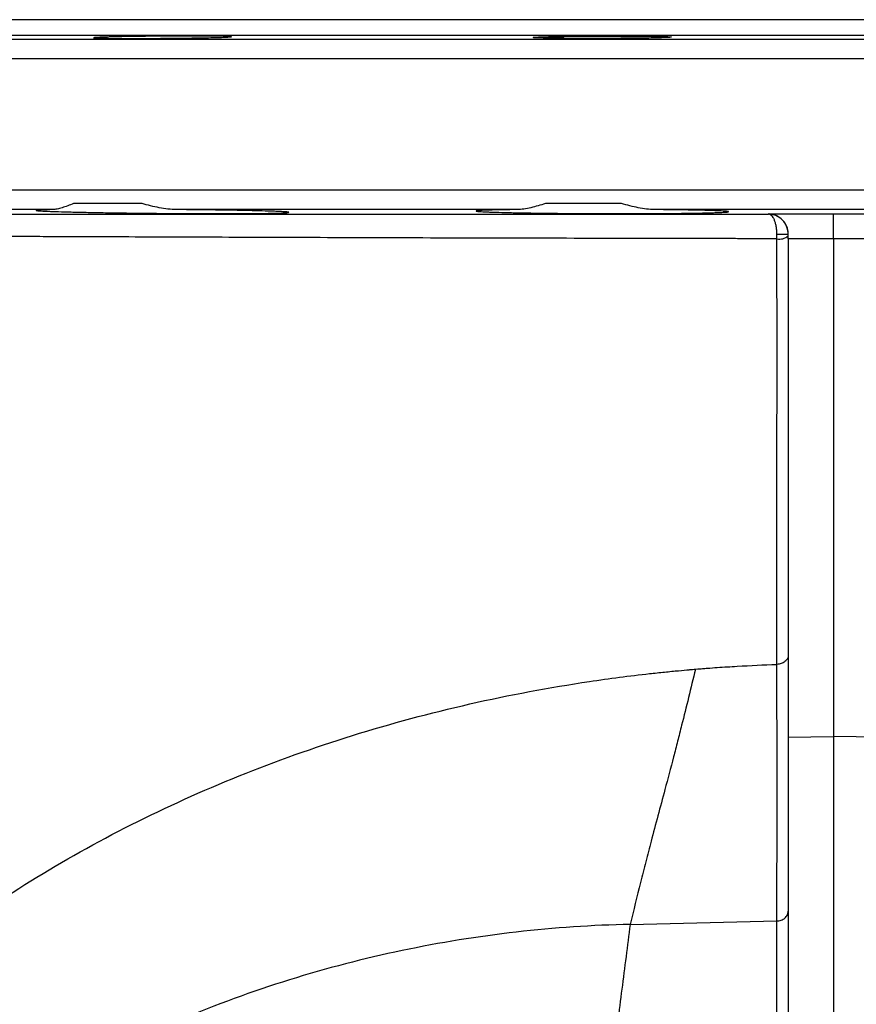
# Model space of a CAD drawing. Header units: millimetres. Extents: x 349 to 3491, y 673 to 2898.
# Tile 5 of 15: x 581 to 793, y 2649 to 2898. Entities that reach past the tile are written whole.
import ezdxf

# ---------------------------------------------------------------- set-up
doc = ezdxf.new("R2010")
doc.units = ezdxf.units.MM

msp = doc.modelspace()

# ---------------------------------------------------------------- linework, layer by layer
at = {"color": 7, "linetype": 'Continuous', "lineweight": 25}
for p, q in [((1129.58, 2898.48), (444.58, 2898.48)), ((589.22, 2850.4), (515.86, 2850.4)), ((611.9, 2851.92), (594.54, 2851.92)), ((706.89, 2850.4), (620.65, 2850.4)), ((733.35, 2851.92), (714.1, 2851.92)), ((832.42, 2850.4), (741.74, 2850.4)), ((770.58, 2849.24), (770.58, 2849.29)), ((775.58, 2842.97), (775.58, 2716.77)), ((787.08, 2842.97), (787.08, 2716.95)), ((775.58, 2716.77), (787.08, 2716.95)), ((775.58, 2716.77), (775.58, 2626.62)), ((787.08, 2716.95), (787.08, 2036.16)), ((798.58, 2716.77), (787.08, 2716.95)), ((735.54, 2669.38), (772.66, 2670.23))]:
    msp.add_line(p, q, dxfattribs=at)
at = {"color": 1, "linetype": 'Continuous', "lineweight": 25}
for p, q in [((385.49, 2893.57), (787.08, 2893.57)), ((1134.38, 2894.52), (439.77, 2894.52)), ((787.08, 2893.57), (1188.66, 2893.57)), ((787.08, 2888.57), (380.58, 2888.57)), ((1193.58, 2888.57), (787.08, 2888.57)), ((380.58, 2855.4), (787.08, 2855.4)), ((787.08, 2855.4), (1193.58, 2855.4))]:
    msp.add_line(p, q, dxfattribs=at)
at = {"color": 7, "linetype": 'Continuous', "lineweight": 25}
for centre, radius, start, end in [((773.35, 2846.34), 3.43, 259.188, 310.4772), ((773.41, 2886.45), 42.3, 269.0601, 272.9384)]:
    msp.add_arc(centre, radius, start, end, dxfattribs=at)
for points, knots in [([(599.62, 2893.9), (599.6, 2893.89), (599.55, 2893.87), (599.98, 2893.84), (600.91, 2893.8), (602.4, 2893.77), (603.87, 2893.76), (604.68, 2893.75)], [0, 0, 0, 0, 0.0873603, 0.3022468, 0.5171113, 0.7319756, 1, 1, 1, 1]), ([(604.68, 2893.75), (605.38, 2893.74), (606.14, 2893.74), (607.73, 2893.74), (608.58, 2893.73), (610.37, 2893.74), (611.29, 2893.74), (613.17, 2893.74), (614.14, 2893.75), (616.11, 2893.76), (617.09, 2893.77), (619.05, 2893.78), (620.02, 2893.79), (621.96, 2893.81), (622.89, 2893.83), (624.7, 2893.85), (625.57, 2893.87), (627.25, 2893.89), (628.04, 2893.91), (629.49, 2893.94), (630.16, 2893.96), (631.4, 2893.99), (631.94, 2894.01), (632.88, 2894.04), (633.28, 2894.06), (633.93, 2894.09), (634.17, 2894.11), (634.48, 2894.14), (634.56, 2894.16), (634.55, 2894.19), (634.37, 2894.22), (633.87, 2894.25), (633.21, 2894.27), (632.8, 2894.28), (631.84, 2894.3), (631.29, 2894.31), (630.04, 2894.33), (629.36, 2894.33), (627.89, 2894.34), (627.1, 2894.34), (625.41, 2894.35), (624.53, 2894.35), (622.72, 2894.34), (621.78, 2894.34), (619.84, 2894.33), (618.86, 2894.33), (616.91, 2894.31), (615.93, 2894.3), (613.95, 2894.28), (612.99, 2894.27), (611.12, 2894.25), (610.2, 2894.23), (608.42, 2894.2), (607.58, 2894.19), (605.99, 2894.16), (605.25, 2894.14), (603.86, 2894.11), (603.23, 2894.09), (602.12, 2894.06), (601.63, 2894.04), (600.78, 2894.01), (600.11, 2893.97), (599.74, 2893.94), (599.65, 2893.92)], [0, 0, 0, 0, 0.03125, 0.03125, 0.0625, 0.0625, 0.09375, 0.09375, 0.125, 0.125, 0.15625, 0.15625, 0.1875, 0.1875, 0.21875, 0.21875, 0.25, 0.25, 0.28125, 0.28125, 0.3125, 0.3125, 0.34375, 0.34375, 0.375, 0.375, 0.40625, 0.40625, 0.4375, 0.4375, 0.46875, 0.5, 0.5, 0.53125, 0.53125, 0.5625, 0.5625, 0.59375, 0.59375, 0.625, 0.625, 0.65625, 0.65625, 0.6875, 0.6875, 0.71875, 0.71875, 0.75, 0.75, 0.78125, 0.78125, 0.8125, 0.8125, 0.84375, 0.84375, 0.875, 0.875, 0.90625, 0.90625, 0.9375, 0.9375, 0.96875, 1, 1, 1, 1]), ([(716.12, 2893.79), (716.93, 2893.78), (717.82, 2893.77), (719.24, 2893.76), (719.73, 2893.75), (720.74, 2893.75), (721.27, 2893.75), (722.86, 2893.74), (723.95, 2893.74), (725.63, 2893.74), (726.2, 2893.74), (727.35, 2893.74), (727.92, 2893.74), (729.63, 2893.74), (730.77, 2893.75), (732.46, 2893.76), (733.02, 2893.76), (734.12, 2893.77), (735.2, 2893.78), (736.23, 2893.79), (737.24, 2893.8), (737.73, 2893.81), (739.17, 2893.83), (740.05, 2893.84), (741.26, 2893.86), (741.65, 2893.87), (742.38, 2893.89), (742.72, 2893.9), (743.68, 2893.92), (744.22, 2893.94), (744.88, 2893.97), (745.07, 2893.98), (745.4, 2894), (745.54, 2894.01), (745.88, 2894.04), (745.99, 2894.06), (745.99, 2894.1), (745.88, 2894.12), (745.55, 2894.15), (745.41, 2894.16), (745.08, 2894.18), (744.88, 2894.19), (744.22, 2894.21), (743.69, 2894.23), (742.74, 2894.25), (742.39, 2894.26), (741.66, 2894.27), (741.28, 2894.28), (740.07, 2894.3), (739.19, 2894.31), (737.75, 2894.32), (737.26, 2894.33), (736.24, 2894.33), (735.21, 2894.34), (734.14, 2894.34), (733.04, 2894.34), (732.48, 2894.35), (730.79, 2894.35), (729.65, 2894.35), (727.94, 2894.34), (727.37, 2894.34), (726.22, 2894.33), (725.65, 2894.33), (723.97, 2894.32), (722.87, 2894.31), (721.29, 2894.29), (720.76, 2894.29), (719.75, 2894.28), (719.26, 2894.27), (717.83, 2894.25), (716.95, 2894.23), (715.72, 2894.21), (715.34, 2894.2), (714.61, 2894.18), (714.27, 2894.17), (713.64, 2894.15), (713.34, 2894.14), (712.8, 2894.13), (712.55, 2894.12), (711.89, 2894.09), (711.56, 2894.07), (711.22, 2894.04), (711.14, 2894.03), (711.02, 2894.01), (710.99, 2894), (710.99, 2893.97), (711.1, 2893.95), (711.43, 2893.92), (711.58, 2893.91), (711.91, 2893.89), (712.1, 2893.88), (712.53, 2893.87), (712.78, 2893.86), (713.31, 2893.84), (713.61, 2893.84), (714.57, 2893.82), (715.3, 2893.8), (716.12, 2893.79)], [0, 0, 0, 0, 0.03125, 0.03125, 0.046875, 0.046875, 0.0625, 0.0625, 0.09375, 0.09375, 0.109375, 0.109375, 0.125, 0.125, 0.15625, 0.15625, 0.171875, 0.171875, 0.1875, 0.203125, 0.203125, 0.21875, 0.21875, 0.25, 0.25, 0.265625, 0.265625, 0.28125, 0.28125, 0.3125, 0.3125, 0.328125, 0.328125, 0.34375, 0.34375, 0.375, 0.375, 0.40625, 0.40625, 0.421875, 0.421875, 0.4375, 0.4375, 0.46875, 0.46875, 0.484375, 0.484375, 0.5, 0.5, 0.53125, 0.53125, 0.546875, 0.546875, 0.5625, 0.578125, 0.578125, 0.59375, 0.59375, 0.625, 0.625, 0.640625, 0.640625, 0.65625, 0.65625, 0.6875, 0.6875, 0.703125, 0.703125, 0.71875, 0.71875, 0.75, 0.75, 0.765625, 0.765625, 0.78125, 0.78125, 0.796875, 0.796875, 0.8125, 0.8125, 0.84375, 0.84375, 0.859375, 0.859375, 0.875, 0.875, 0.90625, 0.90625, 0.921875, 0.921875, 0.9375, 0.9375, 0.953125, 0.953125, 0.96875, 0.96875, 1, 1, 1, 1]), ([(589.22, 2850.4), (589.01, 2850.39), (588.81, 2850.39), (588.41, 2850.38), (588.22, 2850.38), (587.68, 2850.36), (587.35, 2850.35), (586.46, 2850.33), (586, 2850.31), (585.5, 2850.27), (585.37, 2850.26), (585.17, 2850.24), (585.11, 2850.22), (585.02, 2850.19), (585.09, 2850.16), (585.41, 2850.12), (585.55, 2850.11), (585.81, 2850.09), (585.9, 2850.08), (586.11, 2850.06), (586.22, 2850.06), (586.82, 2850.02), (587.42, 2849.99), (588.52, 2849.95), (588.91, 2849.93), (589.77, 2849.9), (590.23, 2849.89), (591.69, 2849.84), (592.76, 2849.81), (594.52, 2849.77), (595.13, 2849.76), (596.09, 2849.73), (596.41, 2849.73), (597.08, 2849.71), (597.42, 2849.71), (599.13, 2849.67), (600.56, 2849.65), (603.56, 2849.59), (605.13, 2849.57), (608.38, 2849.52), (610.03, 2849.5), (613.38, 2849.47), (615.08, 2849.45), (617.22, 2849.43), (617.65, 2849.43), (618.51, 2849.42), (618.94, 2849.42), (620.21, 2849.41), (621.06, 2849.4), (623.58, 2849.39), (625.23, 2849.38), (627.68, 2849.37), (628.49, 2849.37), (630.07, 2849.37), (630.84, 2849.37), (633.11, 2849.37), (634.56, 2849.37), (636.63, 2849.38), (637.3, 2849.38), (638.6, 2849.39), (639.22, 2849.39), (641.02, 2849.41), (642.11, 2849.42), (643.35, 2849.44), (643.59, 2849.44), (644.06, 2849.45), (644.29, 2849.45), (644.95, 2849.47), (645.36, 2849.48), (646.49, 2849.5), (647.12, 2849.52), (647.88, 2849.56), (648.1, 2849.57), (648.47, 2849.59), (648.63, 2849.61), (648.98, 2849.65), (649.08, 2849.67), (649.04, 2849.71), (648.99, 2849.73), (648.86, 2849.75), (648.81, 2849.76), (648.69, 2849.77), (648.62, 2849.78), (648.24, 2849.81), (647.8, 2849.84), (646.95, 2849.89), (646.64, 2849.9), (645.94, 2849.93), (645.56, 2849.95), (644.33, 2849.99), (643.4, 2850.02), (641.84, 2850.06), (641.29, 2850.08), (640.43, 2850.1), (640.14, 2850.11), (639.53, 2850.12), (639.22, 2850.13), (637.66, 2850.16), (636.33, 2850.19), (634.21, 2850.22), (633.49, 2850.24), (632, 2850.26), (631.24, 2850.27), (628.9, 2850.31), (627.3, 2850.33), (624.03, 2850.36), (622.36, 2850.38), (620.65, 2850.4)], [0, 0, 0, 0, 0.007813, 0.007813, 0.015625, 0.015625, 0.03125, 0.03125, 0.0625, 0.0625, 0.078125, 0.078125, 0.09375, 0.09375, 0.125, 0.125, 0.140625, 0.140625, 0.148438, 0.148438, 0.15625, 0.15625, 0.1875, 0.1875, 0.203125, 0.203125, 0.21875, 0.21875, 0.25, 0.25, 0.265625, 0.265625, 0.273438, 0.273438, 0.28125, 0.28125, 0.3125, 0.3125, 0.34375, 0.34375, 0.375, 0.375, 0.40625, 0.40625, 0.414063, 0.414063, 0.421875, 0.421875, 0.4375, 0.4375, 0.46875, 0.46875, 0.484375, 0.484375, 0.5, 0.5, 0.53125, 0.53125, 0.546875, 0.546875, 0.5625, 0.5625, 0.59375, 0.59375, 0.601563, 0.601563, 0.609375, 0.609375, 0.625, 0.625, 0.65625, 0.65625, 0.671875, 0.671875, 0.6875, 0.6875, 0.71875, 0.71875, 0.734375, 0.734375, 0.742188, 0.742188, 0.75, 0.75, 0.78125, 0.78125, 0.796875, 0.796875, 0.8125, 0.8125, 0.84375, 0.84375, 0.859375, 0.859375, 0.867188, 0.867188, 0.875, 0.875, 0.90625, 0.90625, 0.921875, 0.921875, 0.9375, 0.9375, 0.96875, 0.96875, 1, 1, 1, 1]), ([(594.54, 2851.92), (593.51, 2851.5), (592.56, 2851.14), (591.23, 2850.73), (590.8, 2850.62), (589.99, 2850.45), (589.59, 2850.4), (589.22, 2850.4)], [0, 0, 0, 0, 0.5, 0.5, 0.75, 0.75, 1, 1, 1, 1]), ([(620.65, 2850.4), (619.91, 2850.4), (619.16, 2850.45), (617.69, 2850.62), (616.96, 2850.73), (614.77, 2851.14), (613.32, 2851.5), (611.9, 2851.92)], [0, 0, 0, 0, 0.25, 0.25, 0.5, 0.5, 1, 1, 1, 1]), ([(706.89, 2850.4), (706.27, 2850.39), (705.66, 2850.38), (704.48, 2850.36), (703.93, 2850.35), (702.34, 2850.33), (701.4, 2850.31), (700.15, 2850.27), (699.76, 2850.26), (699.05, 2850.24), (698.72, 2850.22), (697.85, 2850.19), (697.39, 2850.16), (696.91, 2850.12), (696.78, 2850.11), (696.64, 2850.09), (696.6, 2850.08), (696.54, 2850.06), (696.52, 2850.06), (696.46, 2850.02), (696.54, 2849.99), (696.87, 2849.95), (697.01, 2849.93), (697.37, 2849.9), (697.58, 2849.89), (698.31, 2849.84), (698.93, 2849.81), (700.03, 2849.77), (700.43, 2849.76), (701.08, 2849.73), (701.3, 2849.73), (701.76, 2849.71), (702, 2849.71), (703.23, 2849.67), (704.31, 2849.65), (706.67, 2849.59), (707.95, 2849.57), (710.71, 2849.52), (712.15, 2849.5), (715.16, 2849.47), (716.72, 2849.45), (718.76, 2849.43), (719.17, 2849.43), (719.99, 2849.42), (720.41, 2849.42), (721.65, 2849.41), (722.48, 2849.4), (725, 2849.39), (726.69, 2849.38), (729.26, 2849.37), (730.12, 2849.37), (731.83, 2849.37), (732.67, 2849.37), (735.19, 2849.37), (736.84, 2849.37), (739.28, 2849.38), (740.08, 2849.38), (741.66, 2849.39), (742.44, 2849.39), (744.7, 2849.41), (746.14, 2849.42), (748.2, 2849.44), (748.87, 2849.45), (750.17, 2849.47), (750.79, 2849.48), (752.57, 2849.5), (753.66, 2849.52), (755.13, 2849.56), (755.59, 2849.57), (756.47, 2849.59), (756.88, 2849.61), (758, 2849.65), (758.62, 2849.67), (759.36, 2849.71), (759.58, 2849.73), (759.85, 2849.75), (759.93, 2849.76), (760.08, 2849.77), (760.15, 2849.78), (760.43, 2849.81), (760.53, 2849.84), (760.46, 2849.89), (760.41, 2849.9), (760.23, 2849.93), (760.1, 2849.95), (759.63, 2849.99), (759.18, 2850.02), (758.32, 2850.06), (758, 2850.08), (757.48, 2850.1), (757.29, 2850.11), (756.91, 2850.12), (756.71, 2850.13), (755.67, 2850.16), (754.73, 2850.19), (752.64, 2850.24), (751.48, 2850.26), (748.95, 2850.31), (747.61, 2850.33), (744.79, 2850.36), (743.3, 2850.38), (741.74, 2850.4)], [0, 0, 0, 0, 0.015625, 0.015625, 0.03125, 0.03125, 0.0625, 0.0625, 0.078125, 0.078125, 0.09375, 0.09375, 0.125, 0.125, 0.140625, 0.140625, 0.148437, 0.148437, 0.15625, 0.15625, 0.1875, 0.1875, 0.203125, 0.203125, 0.21875, 0.21875, 0.25, 0.25, 0.265625, 0.265625, 0.273438, 0.273438, 0.28125, 0.28125, 0.3125, 0.3125, 0.34375, 0.34375, 0.375, 0.375, 0.40625, 0.40625, 0.414063, 0.414063, 0.421875, 0.421875, 0.4375, 0.4375, 0.46875, 0.46875, 0.484375, 0.484375, 0.5, 0.5, 0.53125, 0.53125, 0.546875, 0.546875, 0.5625, 0.5625, 0.59375, 0.59375, 0.609375, 0.609375, 0.625, 0.625, 0.65625, 0.65625, 0.671875, 0.671875, 0.6875, 0.6875, 0.71875, 0.71875, 0.734375, 0.734375, 0.742187, 0.742187, 0.75, 0.75, 0.78125, 0.78125, 0.796875, 0.796875, 0.8125, 0.8125, 0.84375, 0.84375, 0.859375, 0.859375, 0.867187, 0.867187, 0.875, 0.875, 0.90625, 0.90625, 0.9375, 0.9375, 0.96875, 0.96875, 1, 1, 1, 1]), ([(714.1, 2851.92), (712.83, 2851.51), (711.6, 2851.15), (709.79, 2850.73), (709.19, 2850.62), (708.02, 2850.45), (707.45, 2850.4), (706.89, 2850.4)], [0, 0, 0, 0, 0.5, 0.5, 0.75, 0.75, 1, 1, 1, 1]), ([(741.74, 2850.4), (741.05, 2850.4), (740.37, 2850.45), (738.98, 2850.62), (738.29, 2850.73), (736.19, 2851.14), (734.77, 2851.5), (733.35, 2851.92)], [0, 0, 0, 0, 0.25, 0.25, 0.5, 0.5, 1, 1, 1, 1]), ([(544.56, 2849.18), (551.8, 2849.18), (559.37, 2849.18), (575.15, 2849.19), (583.36, 2849.19), (600.41, 2849.2), (609.25, 2849.2), (623, 2849.21), (627.67, 2849.21), (637.16, 2849.21), (641.95, 2849.21), (656.45, 2849.22), (666.29, 2849.22), (686.3, 2849.22), (696.47, 2849.23), (711.98, 2849.23), (717.19, 2849.23), (727.71, 2849.23), (733.01, 2849.23), (741.02, 2849.23), (743.7, 2849.23), (747.72, 2849.23), (749.06, 2849.23), (751.74, 2849.24), (753.08, 2849.24), (759.8, 2849.24), (765.18, 2849.24), (770.58, 2849.24)], [0, 0, 0, 0, 0.125, 0.125, 0.25, 0.25, 0.375, 0.375, 0.4375, 0.4375, 0.5, 0.5, 0.625, 0.625, 0.75, 0.75, 0.8125, 0.8125, 0.875, 0.875, 0.90625, 0.90625, 0.921875, 0.921875, 0.9375, 0.9375, 1, 1, 1, 1]), ([(775.58, 2844.21), (775.58, 2844.61), (775.53, 2845), (775.39, 2845.57), (775.34, 2845.75), (775.21, 2846.11), (775.14, 2846.28), (774.97, 2846.6), (774.89, 2846.76), (774.7, 2847.06), (774.6, 2847.2), (774.28, 2847.6), (774.05, 2847.84), (773.33, 2848.47), (772.81, 2848.77), (771.98, 2849.08), (771.71, 2849.15), (771.29, 2849.23), (771.15, 2849.25), (770.86, 2849.28), (770.72, 2849.29), (770.58, 2849.29)], [0, 0, 0, 0, 0.125, 0.125, 0.1875, 0.1875, 0.25, 0.25, 0.3125, 0.3125, 0.375, 0.375, 0.5, 0.5, 0.75, 0.75, 0.875, 0.875, 0.9375, 0.9375, 1, 1, 1, 1]), ([(772.72, 2844.15), (772.72, 2844.5), (772.7, 2844.83), (772.64, 2845.49), (772.6, 2845.82), (772.49, 2846.44), (772.42, 2846.73), (772.26, 2847.28), (772.17, 2847.54), (771.97, 2848), (771.86, 2848.21), (771.63, 2848.57), (771.51, 2848.72), (771.26, 2848.97), (771.12, 2849.06), (770.92, 2849.16), (770.85, 2849.19), (770.72, 2849.22), (770.65, 2849.23), (770.58, 2849.24)], [0, 0, 0, 0, 0.125, 0.125, 0.25, 0.25, 0.375, 0.375, 0.5, 0.5, 0.625, 0.625, 0.75, 0.75, 0.875, 0.875, 0.9375, 0.9375, 1, 1, 1, 1]), ([(775.58, 2844.2), (775.58, 2844.55), (775.54, 2844.88), (775.41, 2845.54), (775.3, 2845.87), (775.04, 2846.48), (774.88, 2846.78), (774.5, 2847.32), (774.29, 2847.58), (773.82, 2848.03), (773.57, 2848.24), (773.02, 2848.59), (772.74, 2848.74), (772.15, 2848.98), (771.84, 2849.08), (771.37, 2849.17), (771.21, 2849.19), (770.9, 2849.23), (770.74, 2849.24), (770.58, 2849.24)], [0, 0, 0, 0, 0.125, 0.125, 0.25, 0.25, 0.375, 0.375, 0.5, 0.5, 0.625, 0.625, 0.75, 0.75, 0.875, 0.875, 0.9375, 0.9375, 1, 1, 1, 1]), ([(787.08, 2842.97), (787.08, 2843.34), (787.08, 2843.71), (787.08, 2844.47), (787.08, 2844.85), (787.08, 2845.59), (787.08, 2845.96), (787.08, 2846.66), (787.08, 2846.98), (787.08, 2847.59), (787.08, 2847.87), (787.08, 2848.36), (787.08, 2848.57), (787.08, 2848.92), (787.08, 2849.05), (787.08, 2849.19), (787.08, 2849.22), (787.08, 2849.27), (787.08, 2849.29), (787.08, 2849.29)], [0, 0, 0, 0, 0.125, 0.125, 0.25, 0.25, 0.375, 0.375, 0.5, 0.5, 0.625, 0.625, 0.75, 0.75, 0.875, 0.875, 0.9375, 0.9375, 1, 1, 1, 1]), ([(772.71, 2842.97), (770.03, 2842.99), (767.36, 2843), (763.37, 2843.02), (762.04, 2843.03), (759.38, 2843.04), (758.06, 2843.05), (756.07, 2843.05), (755.41, 2843.06), (754.08, 2843.06), (753.42, 2843.06), (751.44, 2843.06), (750.12, 2843.06), (746.17, 2843.07), (743.54, 2843.07), (730.43, 2843.09), (720.04, 2843.11), (699.49, 2843.16), (689.32, 2843.18), (676.75, 2843.22), (674.24, 2843.23), (669.26, 2843.24), (666.79, 2843.25), (659.42, 2843.28), (654.57, 2843.29), (640.23, 2843.34), (630.93, 2843.37), (612.84, 2843.44), (604.05, 2843.47), (593.39, 2843.51), (591.27, 2843.52), (587.07, 2843.53), (584.99, 2843.54), (578.79, 2843.56), (574.75, 2843.58), (562.91, 2843.62), (555.37, 2843.65), (548.19, 2843.68)], [0, 0, 0, 0, 0.03125, 0.03125, 0.046875, 0.046875, 0.0625, 0.0625, 0.070312, 0.070312, 0.078125, 0.078125, 0.09375, 0.09375, 0.125, 0.125, 0.25, 0.25, 0.375, 0.375, 0.40625, 0.40625, 0.4375, 0.4375, 0.5, 0.5, 0.625, 0.625, 0.75, 0.75, 0.78125, 0.78125, 0.8125, 0.8125, 0.875, 0.875, 1, 1, 1, 1]), ([(772.71, 2735.21), (772.71, 2735.65), (772.71, 2736.09), (772.71, 2736.98), (772.71, 2737.42), (772.71, 2738.77), (772.71, 2739.67), (772.71, 2742.42), (772.71, 2744.28), (772.71, 2748.09), (772.71, 2750.03), (772.71, 2752.99), (772.71, 2753.99), (772.71, 2756), (772.71, 2757.02), (772.71, 2762.12), (772.71, 2766.32), (772.72, 2774.93), (772.72, 2779.34), (772.73, 2788.37), (772.73, 2793), (772.74, 2802.46), (772.74, 2807.31), (772.75, 2813.5), (772.75, 2814.75), (772.75, 2817.25), (772.74, 2818.51), (772.74, 2822.31), (772.74, 2824.85), (772.73, 2832.53), (772.73, 2837.72), (772.71, 2842.97)], [0, 0, 0, 0, 0.015625, 0.015625, 0.03125, 0.03125, 0.0625, 0.0625, 0.125, 0.125, 0.1875, 0.1875, 0.21875, 0.21875, 0.25, 0.25, 0.375, 0.375, 0.5, 0.5, 0.625, 0.625, 0.75, 0.75, 0.78125, 0.78125, 0.8125, 0.8125, 0.875, 0.875, 1, 1, 1, 1]), ([(775.58, 2737.52), (775.58, 2737.23), (775.5, 2736.93), (775.22, 2736.39), (775.01, 2736.14), (774.48, 2735.71), (774.16, 2735.54), (773.47, 2735.3), (773.09, 2735.23), (772.71, 2735.21)], [0, 0, 0, 0, 0.25, 0.25, 0.5, 0.5, 0.75, 0.75, 1, 1, 1, 1]), ([(539.65, 2647.23), (541.22, 2648.67), (542.86, 2650.13), (545.38, 2652.32), (546.23, 2653.05), (547.95, 2654.51), (548.81, 2655.23), (553.17, 2658.84), (556.76, 2661.68), (567.83, 2670.02), (575.61, 2675.34), (591.89, 2685.42), (600.39, 2690.19), (618.01, 2699.07), (627.12, 2703.2), (645.82, 2710.73), (655.42, 2714.15), (674.95, 2720.24), (684.88, 2722.91), (704.94, 2727.47), (715.07, 2729.37), (730.29, 2731.64), (735.37, 2732.3), (741.08, 2732.94), (741.72, 2733.01), (742.99, 2733.15), (743.62, 2733.21), (745.49, 2733.4), (746.7, 2733.52), (748.83, 2733.72), (749.75, 2733.81), (750.62, 2733.88), (750.78, 2733.89), (751.08, 2733.92), (751.51, 2733.96), (751.87, 2733.98), (752.08, 2734)], [0, 0, 0, 0, 0.03125, 0.03125, 0.046875, 0.046875, 0.0625, 0.0625, 0.125, 0.125, 0.25, 0.25, 0.375, 0.375, 0.5, 0.5, 0.625, 0.625, 0.75, 0.75, 0.875, 0.875, 0.9375, 0.9375, 0.945313, 0.945313, 0.953125, 0.953125, 0.96875, 0.96875, 0.984375, 0.984375, 0.988281, 0.988281, 0.992188, 1, 1, 1, 1]), ([(752.08, 2734), (750.91, 2729.2), (749.39, 2722.95), (747.55, 2715.71), (746.87, 2713.08), (745.79, 2708.93), (743.84, 2701.6), (741.5, 2692.99), (739.47, 2685.23), (737.7, 2678.24), (736.41, 2672.93), (735.54, 2669.38)], [0, 0, 0, 0, 0.195264, 0.253843, 0.312423, 0.312423, 0.441343, 0.656211, 0.742158, 0.828106, 1, 1, 1, 1]), ([(752.08, 2734), (753.03, 2734.08), (753.43, 2734.11), (754.27, 2734.18), (755.52, 2734.28), (758.45, 2734.49), (760.96, 2734.65), (765.99, 2734.94), (769.35, 2735.1), (772.71, 2735.21)], [0, 0, 0, 0, 0.0625, 0.0625, 0.125, 0.25, 0.5, 0.5, 1, 1, 1, 1]), ([(772.66, 2670.23), (772.69, 2675.76), (772.72, 2681.19), (772.77, 2691.78), (772.81, 2696.95), (772.82, 2704.64), (772.82, 2707.19), (772.8, 2711.04), (772.8, 2712.32), (772.77, 2714.9), (772.76, 2716.22), (772.74, 2720.27), (772.72, 2723.11), (772.71, 2727.53), (772.7, 2729.04), (772.7, 2732.09), (772.7, 2733.64), (772.71, 2735.21)], [0, 0, 0, 0, 0.25, 0.25, 0.5, 0.5, 0.625, 0.625, 0.6875, 0.6875, 0.75, 0.75, 0.875, 0.875, 0.9375, 0.9375, 1, 1, 1, 1]), ([(772.66, 2670.23), (772.85, 2670.24), (773.04, 2670.26), (773.42, 2670.32), (773.6, 2670.37), (773.96, 2670.5), (774.12, 2670.58), (774.44, 2670.76), (774.59, 2670.86), (774.86, 2671.09), (774.98, 2671.21), (775.19, 2671.47), (775.28, 2671.61), (775.43, 2671.91), (775.48, 2672.06), (775.56, 2672.37), (775.58, 2672.53), (775.58, 2672.69)], [0, 0, 0, 0, 0.125, 0.125, 0.25, 0.25, 0.375, 0.375, 0.5, 0.5, 0.625, 0.625, 0.75, 0.75, 0.875, 0.875, 1, 1, 1, 1]), ([(735.54, 2669.38), (725.99, 2669.16), (716.35, 2668.51), (697.03, 2666.31), (687.36, 2664.75), (668.14, 2660.72), (658.6, 2658.24), (639.83, 2652.39), (630.59, 2649.02), (612.59, 2641.42), (603.82, 2637.2), (586.9, 2627.99), (578.75, 2623), (563.18, 2612.35), (555.77, 2606.7), (541.77, 2594.85), (535.19, 2588.65), (529.05, 2582.25)], [0, 0, 0, 0, 0.125, 0.125, 0.25, 0.25, 0.375, 0.375, 0.5, 0.5, 0.625, 0.625, 0.75, 0.75, 0.875, 0.875, 1, 1, 1, 1]), ([(772.66, 2624.3), (772.66, 2628.28), (772.66, 2632.22), (772.66, 2639.99), (772.66, 2643.84), (772.66, 2655.26), (772.66, 2662.75), (772.66, 2670.23)], [0, 0, 0, 0, 0.25, 0.25, 0.5, 0.5, 1, 1, 1, 1])]:
    msp.add_open_spline(points, degree=3, knots=knots, dxfattribs=at)
for points in [[(770.58, 2849.29), (776.08, 2849.29), (781.58, 2849.29), (787.08, 2849.29)], [(787.08, 2849.29), (792.58, 2849.29), (798.07, 2849.29), (803.57, 2849.29)], [(772.71, 2842.97), (772.71, 2843.36), (772.71, 2843.75), (772.72, 2844.15)], [(775.58, 2842.97), (775.58, 2843.37), (775.58, 2843.79), (775.58, 2844.21)], [(787.08, 2842.97), (783.24, 2842.97), (779.41, 2842.97), (775.58, 2842.97)], [(798.58, 2842.97), (794.74, 2842.97), (790.91, 2842.97), (787.08, 2842.97)], [(772.66, 2670.23), (772.66, 2670.23), (772.66, 2670.23), (772.66, 2670.23)]]:
    msp.add_open_spline(points, degree=3, dxfattribs=at)
at = {"color": 1, "linetype": 'Continuous', "lineweight": 25}
msp.add_open_spline([(735.54, 2669.38), (734.84, 2663.93), (733.43, 2653.03), (731.33, 2636.36), (729.26, 2619.05), (727.2, 2601.15), (725.15, 2582.67), (723.12, 2563.63), (721.02, 2543.39), (718.84, 2521.89), (716.59, 2499.1), (714.32, 2475.7), (712.02, 2451.72), (709.6, 2426.23), (707.04, 2399.16), (704.33, 2370.48), (701.54, 2341.18), (698.67, 2311.29), (695.71, 2280.84), (692.65, 2249.86), (689.49, 2218.39), (686.34, 2186.99), (683.22, 2155.74), (680.15, 2124.69), (677.13, 2093.33), (674.16, 2061.72), (671.29, 2029.88), (668.59, 1998.46), (666.08, 1967.51), (663.78, 1937.08), (661.65, 1906.59), (659.72, 1876.07), (657.95, 1844.38), (656.4, 1811.55), (655.13, 1777.64), (654.22, 1743.87), (653.62, 1710.27), (653.31, 1676.88), (653.24, 1643.74), (653.38, 1610.87), (653.68, 1578.86), (654.11, 1547.71), (654.63, 1517.43), (655.22, 1487.52), (655.84, 1458.02), (656.46, 1428.95), (657.05, 1400.93), (657.57, 1374.04), (658.01, 1348.32), (658.35, 1323.31), (658.61, 1299.02), (658.79, 1275.44), (658.9, 1252.59), (658.95, 1230.5), (658.95, 1209.18), (658.91, 1188.67), (658.83, 1169.1), (658.73, 1150.49), (658.61, 1132.84), (658.48, 1116.08), (658.34, 1099.81), (658.21, 1084.15), (658.09, 1069.24), (657.99, 1055.49), (657.92, 1042.92), (657.88, 1031.55), (657.85, 1021.59), (657.85, 1012.98), (657.86, 1005.64), (657.88, 999.41), (657.92, 994.28), (657.96, 990.27), (658, 987.33), (658.05, 985.64), (658.09, 984.92), (658.11, 985.11), (658.11, 985.13)], degree=3, knots=[0, 0, 0, 0, 0.012125, 0.02423, 0.036305, 0.048351, 0.060374, 0.072377, 0.084364, 0.097535, 0.110697, 0.123852, 0.137005, 0.15016, 0.164848, 0.179548, 0.194265, 0.209002, 0.223765, 0.238557, 0.253377, 0.268222, 0.282347, 0.296486, 0.310637, 0.324795, 0.338959, 0.353126, 0.366484, 0.379842, 0.393196, 0.406544, 0.419883, 0.434758, 0.449616, 0.464457, 0.479286, 0.494105, 0.508919, 0.523732, 0.538548, 0.552634, 0.56673, 0.580841, 0.594969, 0.609121, 0.623284, 0.636628, 0.649944, 0.663227, 0.676486, 0.689734, 0.702977, 0.716222, 0.729474, 0.742739, 0.756025, 0.769093, 0.782174, 0.795266, 0.808364, 0.82251, 0.836655, 0.850794, 0.864922, 0.879033, 0.89312, 0.906379, 0.919623, 0.932863, 0.946105, 0.959359, 0.972632, 0.985924, 0.999231, 1, 1, 1, 1], dxfattribs=at)

doc.saveas('drawing.dxf')
